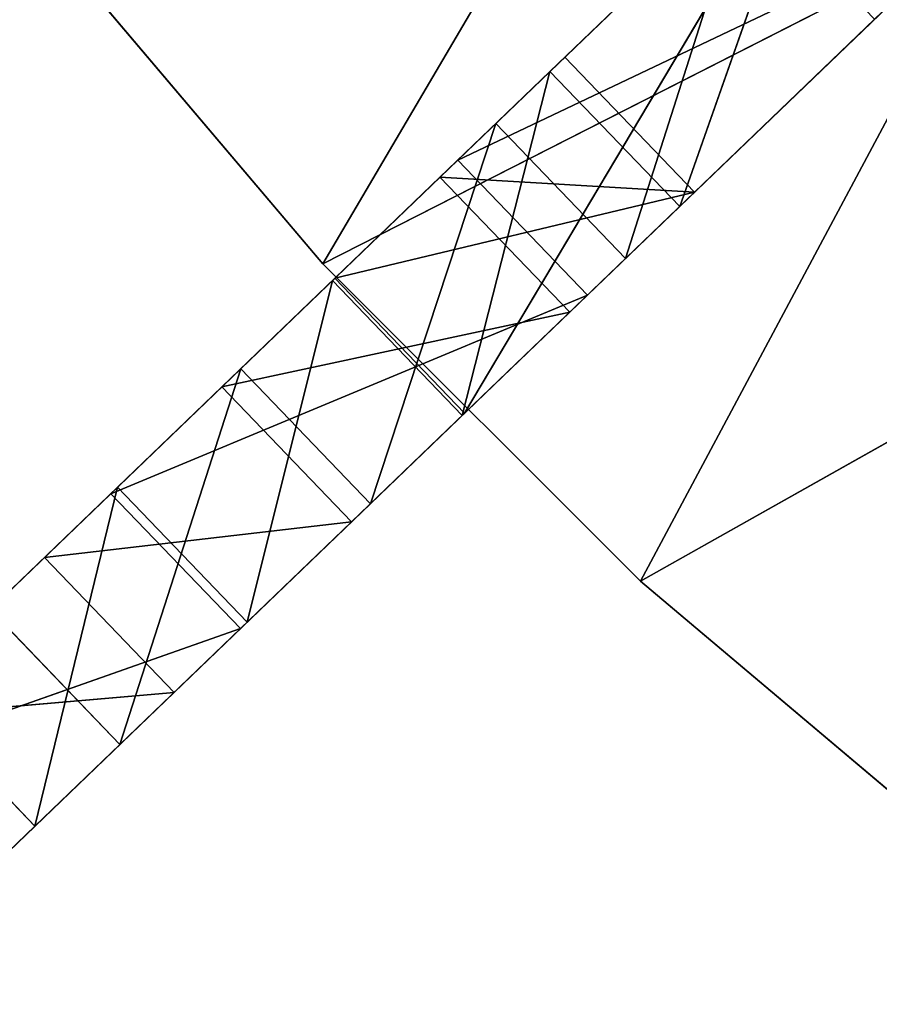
# Model space of a CAD drawing. Extents: x 856 to 1396, y -116 to 539.
# Tile 17 of 115: x 984 to 1013, y 123 to 156. Entities that reach past the tile are written whole.
import ezdxf

# ---------------------------------------------------------------- set-up
doc = ezdxf.new("R2010")
doc.units = 0
doc.header["$LTSCALE"] = 25.4
doc.layers.get('0').update_dxf_attribs({"color": 13, "linetype": 'CONTINUOUS'})

# ---------------------------------------------------------------- blocks, each defined once
blk = doc.blocks.new('IKA-D-4174_STL')
at = {"color": 43}
for p, q in [((259.997, 1372.826, 268.275), (268.31, 1377.034, 276.263)), ((259.997, 1372.826, 268.275), (268.31, 1377.034, 276.263)), ((268.31, 1377.034, 276.263), (264.328, 1372.826, 263.768)), ((268.31, 1377.034, 276.263), (264.328, 1372.826, 263.768)), ((272.64, 1377.034, 271.756), (264.328, 1372.826, 263.768)), ((272.64, 1377.034, 271.756), (264.328, 1372.826, 263.768)), ((251.477, 1367.692, 260.088), (259.997, 1372.826, 268.275)), ((251.477, 1367.692, 260.088), (259.997, 1372.826, 268.275)), ((254.621, 1368.978, 263.109), (259.997, 1372.826, 268.275)), ((254.621, 1368.978, 263.109), (259.997, 1372.826, 268.275)), ((259.997, 1372.826, 268.275), (255.808, 1367.692, 255.581)), ((259.997, 1372.826, 268.275), (255.808, 1367.692, 255.581)), ((264.328, 1372.826, 263.768), (255.808, 1367.692, 255.581)), ((264.328, 1372.826, 263.768), (255.808, 1367.692, 255.581)), ((264.328, 1372.826, 263.768), (258.952, 1368.978, 258.602)), ((264.328, 1372.826, 263.768), (258.952, 1368.978, 258.602)), ((259.997, 1372.826, 268.275), (264.328, 1372.826, 263.768)), ((259.997, 1372.826, 268.275), (264.328, 1372.826, 263.768)), ((270.983, 1368.978, 278.831), (259.997, 1372.826, 268.275)), ((270.983, 1368.978, 278.831), (259.997, 1372.826, 268.275)), ((264.328, 1372.826, 263.768), (275.313, 1368.978, 274.325)), ((264.328, 1372.826, 263.768), (275.313, 1368.978, 274.325)), ((254.217, 1368.978, 263.586), (244.529, 1368.978, 275.026)), ((244.529, 1362.728, 275.026), (254.217, 1368.978, 263.586)), ((244.529, 1362.728, 275.026), (254.217, 1368.978, 263.586)), ((254.217, 1368.978, 263.586), (244.529, 1368.978, 275.026)), ((251.477, 1367.692, 260.088), (254.621, 1368.978, 263.109)), ((251.477, 1367.692, 260.088), (254.621, 1368.978, 263.109)), ((276.565, 1368.978, 274.968), (254.217, 1368.978, 263.586)), ((254.217, 1368.978, 263.586), (267.023, 1368.978, 285.362)), ((254.217, 1368.978, 263.586), (267.023, 1368.978, 285.362)), ((264.829, 1368.978, 252.996), (254.217, 1368.978, 263.586)), ((276.565, 1368.978, 274.968), (254.217, 1368.978, 263.586)), ((254.217, 1362.728, 263.586), (264.829, 1368.978, 252.996)), ((254.217, 1362.728, 263.586), (264.829, 1368.978, 252.996)), ((254.217, 1362.728, 263.586), (254.217, 1368.978, 263.586)), ((264.829, 1368.978, 252.996), (254.217, 1368.978, 263.586)), ((254.217, 1362.728, 263.586), (254.217, 1368.978, 263.586)), ((254.621, 1368.978, 263.109), (258.952, 1368.978, 258.602)), ((270.983, 1368.978, 278.831), (254.621, 1368.978, 263.109)), ((258.952, 1362.728, 258.602), (254.621, 1368.978, 263.109)), ((254.621, 1368.978, 263.109), (254.621, 1362.728, 263.109)), ((258.952, 1362.728, 258.602), (254.621, 1368.978, 263.109)), ((254.621, 1368.978, 263.109), (258.952, 1368.978, 258.602)), ((270.983, 1368.978, 278.831), (254.621, 1368.978, 263.109)), ((254.621, 1368.978, 263.109), (254.621, 1362.728, 263.109)), ((255.808, 1367.692, 255.581), (258.952, 1368.978, 258.602)), ((255.808, 1367.692, 255.581), (258.952, 1368.978, 258.602)), ((258.952, 1368.978, 258.602), (270.983, 1368.978, 278.831)), ((258.952, 1368.978, 258.602), (270.983, 1368.978, 278.831)), ((258.952, 1368.978, 258.602), (275.313, 1368.978, 274.325)), ((258.952, 1362.728, 258.602), (258.952, 1368.978, 258.602)), ((258.952, 1362.728, 258.602), (258.952, 1368.978, 258.602)), ((258.952, 1368.978, 258.602), (275.313, 1368.978, 274.325)), ((276.289, 1368.978, 243.331), (264.829, 1368.978, 252.996)), ((264.829, 1368.978, 252.996), (276.565, 1368.978, 274.968)), ((264.829, 1368.978, 252.996), (276.565, 1368.978, 274.968)), ((264.829, 1362.728, 252.996), (276.289, 1368.978, 243.331)), ((264.829, 1362.728, 252.996), (276.289, 1368.978, 243.331)), ((264.829, 1362.728, 252.996), (264.829, 1368.978, 252.996)), ((276.289, 1368.978, 243.331), (264.829, 1368.978, 252.996)), ((264.829, 1362.728, 252.996), (264.829, 1368.978, 252.996)), ((243.105, 1361.793, 252.042), (251.477, 1367.692, 260.088)), ((243.105, 1361.793, 252.042), (251.477, 1367.692, 260.088)), ((244.919, 1349.259, 253.785), (251.477, 1367.692, 260.088)), ((244.919, 1349.259, 253.785), (251.477, 1367.692, 260.088)), ((251.477, 1367.692, 260.088), (247.435, 1361.793, 247.536)), ((251.477, 1367.692, 260.088), (247.435, 1361.793, 247.536)), ((255.808, 1367.692, 255.581), (247.435, 1361.793, 247.536)), ((255.808, 1367.692, 255.581), (247.435, 1361.793, 247.536)), ((255.808, 1367.692, 255.581), (249.249, 1349.259, 249.279)), ((255.808, 1367.692, 255.581), (249.249, 1349.259, 249.279)), ((251.477, 1367.692, 260.088), (255.808, 1367.692, 255.581)), ((251.477, 1367.692, 260.088), (255.808, 1367.692, 255.581)), ((254.621, 1362.728, 263.109), (251.477, 1367.692, 260.088)), ((254.621, 1362.728, 263.109), (251.477, 1367.692, 260.088)), ((255.808, 1367.692, 255.581), (258.952, 1362.728, 258.602)), ((255.808, 1367.692, 255.581), (258.952, 1362.728, 258.602)), ((244.529, 1362.728, 275.026), (254.217, 1362.728, 263.586)), ((244.529, 1362.728, 275.026), (254.217, 1362.728, 263.586)), ((254.621, 1362.728, 263.109), (244.919, 1349.259, 253.785)), ((254.621, 1362.728, 263.109), (244.919, 1349.259, 253.785)), ((249.249, 1349.259, 249.279), (258.952, 1362.728, 258.602)), ((249.249, 1349.259, 249.279), (258.952, 1362.728, 258.602)), ((254.621, 1362.728, 263.109), (250.844, 1354.128, 259.479)), ((254.621, 1362.728, 263.109), (250.844, 1354.128, 259.479)), ((254.217, 1362.728, 263.586), (267.023, 1362.728, 285.362)), ((254.217, 1362.728, 263.586), (267.023, 1362.728, 285.362)), ((254.217, 1362.728, 263.586), (276.565, 1362.728, 274.968)), ((254.217, 1362.728, 263.586), (276.565, 1362.728, 274.968)), ((254.217, 1362.728, 263.586), (264.829, 1362.728, 252.996)), ((254.217, 1362.728, 263.586), (264.829, 1362.728, 252.996)), ((254.621, 1362.728, 263.109), (258.952, 1362.728, 258.602)), ((266.634, 1362.728, 265.985), (254.621, 1362.728, 263.109)), ((254.621, 1362.728, 263.109), (262.304, 1362.728, 270.491)), ((266.634, 1362.728, 265.985), (254.621, 1362.728, 263.109)), ((254.621, 1362.728, 263.109), (258.952, 1362.728, 258.602)), ((254.621, 1362.728, 263.109), (262.304, 1362.728, 270.491)), ((254.621, 1362.728, 263.109), (258.132, 1359.358, 266.483)), ((254.621, 1362.728, 263.109), (258.132, 1359.358, 266.483)), ((255.174, 1354.128, 254.972), (258.952, 1362.728, 258.602)), ((255.174, 1354.128, 254.972), (258.952, 1362.728, 258.602)), ((262.304, 1362.728, 270.491), (258.132, 1359.358, 266.483)), ((262.304, 1362.728, 270.491), (258.132, 1359.358, 266.483)), ((266.634, 1362.728, 265.985), (258.952, 1362.728, 258.602)), ((266.634, 1362.296, 265.985), (258.952, 1362.728, 258.602)), ((266.634, 1362.728, 265.985), (258.952, 1362.728, 258.602)), ((266.634, 1362.296, 265.985), (258.952, 1362.728, 258.602)), ((262.463, 1359.358, 261.976), (258.952, 1362.728, 258.602)), ((262.463, 1359.358, 261.976), (258.952, 1362.728, 258.602)), ((262.304, 1362.728, 270.491), (266.634, 1362.728, 265.985)), ((266.634, 1362.296, 265.985), (262.304, 1362.728, 270.491)), ((262.304, 1362.728, 270.491), (262.304, 1362.296, 270.491)), ((266.634, 1362.296, 265.985), (262.304, 1362.728, 270.491)), ((262.304, 1362.728, 270.491), (266.634, 1362.728, 265.985)), ((262.304, 1362.728, 270.491), (262.304, 1362.296, 270.491)), ((264.829, 1362.728, 252.996), (276.565, 1362.728, 274.968)), ((264.829, 1362.728, 252.996), (276.565, 1362.728, 274.968)), ((264.829, 1362.728, 252.996), (287.013, 1362.728, 265.486)), ((264.829, 1362.728, 252.996), (287.013, 1362.728, 265.486)), ((264.829, 1362.728, 252.996), (276.289, 1362.728, 243.331)), ((264.829, 1362.728, 252.996), (276.289, 1362.728, 243.331)), ((266.634, 1362.296, 265.985), (266.634, 1362.728, 265.985)), ((266.634, 1362.296, 265.985), (266.634, 1362.728, 265.985)), ((262.304, 1362.296, 270.491), (258.132, 1359.358, 266.483)), ((258.132, 1359.358, 266.483), (266.634, 1362.296, 265.985)), ((258.132, 1359.358, 266.483), (266.634, 1362.296, 265.985)), ((262.304, 1362.296, 270.491), (258.132, 1359.358, 266.483)), ((266.634, 1362.296, 265.985), (262.304, 1362.296, 270.491)), ((266.634, 1362.296, 265.985), (262.304, 1362.296, 270.491)), ((262.463, 1359.358, 261.976), (266.634, 1362.296, 265.985)), ((262.463, 1359.358, 261.976), (266.634, 1362.296, 265.985)), ((247.435, 1361.793, 247.536), (239.652, 1355.454, 240.056)), ((247.435, 1361.793, 247.536), (239.652, 1355.454, 240.056)), ((243.105, 1361.793, 252.042), (247.435, 1361.793, 247.536)), ((243.105, 1361.793, 252.042), (247.435, 1361.793, 247.536)), ((244.919, 1349.259, 253.785), (243.105, 1361.793, 252.042)), ((244.919, 1349.259, 253.785), (243.105, 1361.793, 252.042)), ((247.435, 1361.793, 247.536), (249.249, 1349.259, 249.279)), ((247.435, 1361.793, 247.536), (249.249, 1349.259, 249.279)), ((258.132, 1359.358, 266.483), (250.844, 1354.128, 259.479)), ((250.844, 1354.128, 259.479), (262.463, 1359.358, 261.976)), ((250.844, 1354.128, 259.479), (262.463, 1359.358, 261.976)), ((258.132, 1359.358, 266.483), (250.844, 1354.128, 259.479)), ((255.174, 1354.128, 254.972), (262.463, 1359.358, 261.976)), ((255.174, 1354.128, 254.972), (262.463, 1359.358, 261.976)), ((258.132, 1359.358, 266.483), (262.463, 1359.358, 261.976)), ((258.132, 1359.358, 266.483), (262.463, 1359.358, 261.976)), ((239.652, 1355.454, 240.056), (249.249, 1349.259, 249.279)), ((239.652, 1355.454, 240.056), (249.249, 1349.259, 249.279)), ((250.844, 1354.128, 259.479), (244.919, 1349.259, 253.785)), ((244.919, 1349.259, 253.785), (255.174, 1354.128, 254.972)), ((244.919, 1349.259, 253.785), (255.174, 1354.128, 254.972)), ((250.844, 1354.128, 259.479), (244.919, 1349.259, 253.785)), ((249.249, 1349.259, 249.279), (255.174, 1354.128, 254.972)), ((249.249, 1349.259, 249.279), (255.174, 1354.128, 254.972)), ((250.844, 1354.128, 259.479), (255.174, 1354.128, 254.972)), ((250.844, 1354.128, 259.479), (255.174, 1354.128, 254.972)), ((244.919, 1349.259, 253.785), (239.329, 1343.964, 248.414)), ((239.329, 1343.964, 248.414), (249.249, 1349.259, 249.279)), ((239.329, 1343.964, 248.414), (249.249, 1349.259, 249.279)), ((244.919, 1349.259, 253.785), (239.329, 1343.964, 248.414)), ((243.66, 1343.964, 243.908), (249.249, 1349.259, 249.279)), ((243.66, 1343.964, 243.908), (249.249, 1349.259, 249.279)), ((244.919, 1349.259, 253.785), (249.249, 1349.259, 249.279)), ((244.919, 1349.259, 253.785), (249.249, 1349.259, 249.279)), ((244.604, 1147.467, 244.815), (238.411, 1155.886, 238.864)), ((244.604, 1147.467, 244.815), (238.411, 1155.886, 238.864)), ((240.274, 1147.467, 249.321), (244.604, 1147.467, 244.815)), ((240.274, 1147.467, 249.321), (244.604, 1147.467, 244.815)), ((240.274, 1147.467, 249.321), (247.365, 1139.037, 256.135)), ((240.274, 1147.467, 249.321), (247.365, 1139.037, 256.135)), ((244.604, 1147.467, 244.815), (241.574, 1133.991, 241.903)), ((244.604, 1147.467, 244.815), (241.574, 1133.991, 241.903)), ((247.365, 1139.037, 256.135), (244.604, 1147.467, 244.815)), ((247.365, 1139.037, 256.135), (244.604, 1147.467, 244.815)), ((251.695, 1139.037, 251.629), (244.604, 1147.467, 244.815)), ((251.695, 1139.037, 251.629), (244.604, 1147.467, 244.815)), ((247.365, 1139.037, 256.135), (237.243, 1133.991, 246.409)), ((247.365, 1139.037, 256.135), (237.243, 1133.991, 246.409)), ((251.695, 1139.037, 251.629), (241.574, 1133.991, 241.903)), ((251.695, 1139.037, 251.629), (241.574, 1133.991, 241.903)), ((247.365, 1139.037, 256.135), (251.695, 1139.037, 251.629)), ((247.365, 1139.037, 256.135), (251.695, 1139.037, 251.629)), ((247.365, 1139.037, 256.135), (254.539, 1131.484, 263.03)), ((247.365, 1139.037, 256.135), (254.539, 1131.484, 263.03)), ((251.695, 1139.037, 251.629), (251.466, 1124.998, 251.408)), ((251.695, 1139.037, 251.629), (251.466, 1124.998, 251.408)), ((254.539, 1131.484, 263.03), (251.695, 1139.037, 251.629)), ((254.539, 1131.484, 263.03), (251.695, 1139.037, 251.629)), ((258.87, 1131.484, 258.523), (251.695, 1139.037, 251.629)), ((258.87, 1131.484, 258.523), (251.695, 1139.037, 251.629)), ((247.135, 1124.998, 255.915), (237.243, 1133.991, 246.409)), ((237.243, 1133.991, 246.409), (251.466, 1124.998, 251.408)), ((237.243, 1133.991, 246.409), (251.466, 1124.998, 251.408)), ((254.539, 1131.484, 263.03), (237.243, 1133.991, 246.409)), ((247.135, 1124.998, 255.915), (237.243, 1133.991, 246.409)), ((254.539, 1131.484, 263.03), (237.243, 1133.991, 246.409)), ((241.574, 1133.991, 241.903), (251.466, 1124.998, 251.408)), ((241.574, 1133.991, 241.903), (251.466, 1124.998, 251.408)), ((254.539, 1131.484, 263.03), (247.135, 1124.998, 255.915)), ((254.539, 1131.484, 263.03), (247.135, 1124.998, 255.915)), ((258.87, 1131.484, 258.523), (251.466, 1124.998, 251.408)), ((258.87, 1131.484, 258.523), (251.466, 1124.998, 251.408)), ((254.539, 1131.484, 263.03), (258.87, 1131.484, 258.523)), ((254.539, 1131.484, 263.03), (258.87, 1131.484, 258.523)), ((254.539, 1131.484, 263.03), (261.806, 1124.591, 270.013)), ((254.539, 1131.484, 263.03), (261.806, 1124.591, 270.013)), ((261.806, 1124.591, 270.013), (258.87, 1131.484, 258.523)), ((261.806, 1124.591, 270.013), (258.87, 1131.484, 258.523)), ((266.137, 1124.591, 265.507), (258.87, 1131.484, 258.523)), ((258.87, 1131.484, 258.523), (263.057, 1115.402, 262.547)), ((258.87, 1131.484, 258.523), (263.057, 1115.402, 262.547)), ((266.137, 1124.591, 265.507), (258.87, 1131.484, 258.523)), ((258.726, 1115.402, 267.053), (247.135, 1124.998, 255.915)), ((247.135, 1124.998, 255.915), (263.057, 1115.402, 262.547)), ((247.135, 1124.998, 255.915), (263.057, 1115.402, 262.547)), ((247.135, 1124.998, 255.915), (251.466, 1124.998, 251.408)), ((247.135, 1124.998, 255.915), (251.466, 1124.998, 251.408)), ((261.806, 1124.591, 270.013), (247.135, 1124.998, 255.915)), ((258.726, 1115.402, 267.053), (247.135, 1124.998, 255.915)), ((261.806, 1124.591, 270.013), (247.135, 1124.998, 255.915)), ((251.466, 1124.998, 251.408), (263.057, 1115.402, 262.547)), ((251.466, 1124.998, 251.408), (263.057, 1115.402, 262.547)), ((261.806, 1124.591, 270.013), (258.726, 1115.402, 267.053)), ((261.806, 1124.591, 270.013), (258.726, 1115.402, 267.053)), ((261.806, 1124.591, 270.013), (266.137, 1124.591, 265.507)), ((261.806, 1124.591, 270.013), (266.137, 1124.591, 265.507)), ((261.806, 1124.591, 270.013), (270.754, 1116.904, 278.612)), ((261.806, 1124.591, 270.013), (270.754, 1116.904, 278.612)), ((266.137, 1124.591, 265.507), (263.057, 1115.402, 262.547)), ((266.137, 1124.591, 265.507), (263.057, 1115.402, 262.547)), ((270.754, 1116.904, 278.612), (266.137, 1124.591, 265.507)), ((270.754, 1116.904, 278.612), (266.137, 1124.591, 265.507)), ((275.085, 1116.904, 274.105), (266.137, 1124.591, 265.507)), ((266.137, 1124.591, 265.507), (276.597, 1105.109, 275.558)), ((275.085, 1116.904, 274.105), (266.137, 1124.591, 265.507)), ((266.137, 1124.591, 265.507), (276.597, 1105.109, 275.558)), ((270.754, 1116.904, 278.612), (258.726, 1115.402, 267.053)), ((270.754, 1116.904, 278.612), (258.726, 1115.402, 267.053)), ((272.266, 1105.109, 280.064), (258.726, 1115.402, 267.053)), ((258.726, 1115.402, 267.053), (276.597, 1105.109, 275.558)), ((258.726, 1115.402, 267.053), (276.597, 1105.109, 275.558)), ((258.726, 1115.402, 267.053), (263.057, 1115.402, 262.547)), ((258.726, 1115.402, 267.053), (263.057, 1115.402, 262.547)), ((272.266, 1105.109, 280.064), (258.726, 1115.402, 267.053)), ((263.057, 1115.402, 262.547), (276.597, 1105.109, 275.558)), ((263.057, 1115.402, 262.547), (276.597, 1105.109, 275.558))]:
    blk.add_line(p, q, dxfattribs=at)
mesh = blk.add_polyface(dxfattribs=at)
corners = [(268.31, 1377.034, 276.263), (264.328, 1372.826, 263.768), (259.997, 1372.826, 268.275)]
mesh.append_faces([[corners[k] for k in face] for face in [(0, 1, 2)]], dxfattribs={"color": 43})
mesh = blk.add_polyface(dxfattribs=at)
corners = [(270.983, 1368.978, 278.831), (268.31, 1377.034, 276.263), (259.997, 1372.826, 268.275)]
mesh.append_faces([[corners[k] for k in face] for face in [(0, 1, 2)]], dxfattribs={"color": 43})
mesh = blk.add_polyface(dxfattribs=at)
corners = [(268.31, 1377.034, 276.263), (272.64, 1377.034, 271.756), (264.328, 1372.826, 263.768)]
mesh.append_faces([[corners[k] for k in face] for face in [(0, 1, 2)]], dxfattribs={"color": 43})
mesh = blk.add_polyface(dxfattribs=at)
corners = [(275.313, 1368.978, 274.325), (264.328, 1372.826, 263.768), (272.64, 1377.034, 271.756)]
mesh.append_faces([[corners[k] for k in face] for face in [(0, 1, 2)]], dxfattribs={"color": 43})
mesh = blk.add_polyface(dxfattribs=at)
corners = [(259.997, 1372.826, 268.275), (255.808, 1367.692, 255.581), (251.477, 1367.692, 260.088)]
mesh.append_faces([[corners[k] for k in face] for face in [(0, 1, 2)]], dxfattribs={"color": 43})
mesh = blk.add_polyface(dxfattribs=at)
corners = [(259.997, 1372.826, 268.275), (251.477, 1367.692, 260.088), (254.621, 1368.978, 263.109)]
mesh.append_faces([[corners[k] for k in face] for face in [(0, 1, 2)]], dxfattribs={"color": 43})
mesh = blk.add_polyface(dxfattribs=at)
corners = [(270.983, 1368.978, 278.831), (259.997, 1372.826, 268.275), (254.621, 1368.978, 263.109)]
mesh.append_faces([[corners[k] for k in face] for face in [(0, 1, 2)]], dxfattribs={"color": 43})
mesh = blk.add_polyface(dxfattribs=at)
corners = [(259.997, 1372.826, 268.275), (264.328, 1372.826, 263.768), (255.808, 1367.692, 255.581)]
mesh.append_faces([[corners[k] for k in face] for face in [(0, 1, 2)]], dxfattribs={"color": 43})
mesh = blk.add_polyface(dxfattribs=at)
corners = [(264.328, 1372.826, 263.768), (258.952, 1368.978, 258.602), (255.808, 1367.692, 255.581)]
mesh.append_faces([[corners[k] for k in face] for face in [(0, 1, 2)]], dxfattribs={"color": 43})
mesh = blk.add_polyface(dxfattribs=at)
corners = [(275.313, 1368.978, 274.325), (258.952, 1368.978, 258.602), (264.328, 1372.826, 263.768)]
mesh.append_faces([[corners[k] for k in face] for face in [(0, 1, 2)]], dxfattribs={"color": 43})
mesh = blk.add_polyface(dxfattribs=at)
corners = [(267.023, 1368.978, 285.362), (254.217, 1368.978, 263.586), (244.529, 1368.978, 275.026)]
mesh.append_faces([[corners[k] for k in face] for face in [(0, 1, 2)]], dxfattribs={"color": 43})
mesh = blk.add_polyface(dxfattribs=at)
corners = [(254.217, 1368.978, 263.586), (254.217, 1362.728, 263.586), (244.529, 1362.728, 275.026)]
mesh.append_faces([[corners[k] for k in face] for face in [(0, 1, 2)]], dxfattribs={"color": 43})
mesh = blk.add_polyface(dxfattribs=at)
corners = [(254.217, 1368.978, 263.586), (244.529, 1362.728, 275.026), (244.529, 1368.978, 275.026)]
mesh.append_faces([[corners[k] for k in face] for face in [(0, 1, 2)]], dxfattribs={"color": 43})
mesh = blk.add_polyface(dxfattribs=at)
corners = [(254.621, 1368.978, 263.109), (251.477, 1367.692, 260.088), (254.621, 1362.728, 263.109)]
mesh.append_faces([[corners[k] for k in face] for face in [(0, 1, 2)]], dxfattribs={"color": 43})
mesh = blk.add_polyface(dxfattribs=at)
corners = [(267.023, 1368.978, 285.362), (276.565, 1368.978, 274.968), (254.217, 1368.978, 263.586)]
mesh.append_faces([[corners[k] for k in face] for face in [(0, 1, 2)]], dxfattribs={"color": 43})
mesh = blk.add_polyface(dxfattribs=at)
corners = [(276.565, 1368.978, 274.968), (264.829, 1368.978, 252.996), (254.217, 1368.978, 263.586)]
mesh.append_faces([[corners[k] for k in face] for face in [(0, 1, 2)]], dxfattribs={"color": 43})
mesh = blk.add_polyface(dxfattribs=at)
corners = [(264.829, 1362.728, 252.996), (254.217, 1362.728, 263.586), (264.829, 1368.978, 252.996)]
mesh.append_faces([[corners[k] for k in face] for face in [(0, 1, 2)]], dxfattribs={"color": 43})
mesh = blk.add_polyface(dxfattribs=at)
corners = [(264.829, 1368.978, 252.996), (254.217, 1362.728, 263.586), (254.217, 1368.978, 263.586)]
mesh.append_faces([[corners[k] for k in face] for face in [(0, 1, 2)]], dxfattribs={"color": 43})
mesh = blk.add_polyface(dxfattribs=at)
corners = [(270.983, 1368.978, 278.831), (254.621, 1368.978, 263.109), (258.952, 1368.978, 258.602)]
mesh.append_faces([[corners[k] for k in face] for face in [(0, 1, 2)]], dxfattribs={"color": 43})
mesh = blk.add_polyface(dxfattribs=at)
corners = [(254.621, 1368.978, 263.109), (254.621, 1362.728, 263.109), (258.952, 1362.728, 258.602)]
mesh.append_faces([[corners[k] for k in face] for face in [(0, 1, 2)]], dxfattribs={"color": 43})
mesh = blk.add_polyface(dxfattribs=at)
corners = [(254.621, 1368.978, 263.109), (258.952, 1362.728, 258.602), (258.952, 1368.978, 258.602)]
mesh.append_faces([[corners[k] for k in face] for face in [(0, 1, 2)]], dxfattribs={"color": 43})
mesh = blk.add_polyface(dxfattribs=at)
corners = [(258.952, 1362.728, 258.602), (255.808, 1367.692, 255.581), (258.952, 1368.978, 258.602)]
mesh.append_faces([[corners[k] for k in face] for face in [(0, 1, 2)]], dxfattribs={"color": 43})
mesh = blk.add_polyface(dxfattribs=at)
corners = [(270.983, 1368.978, 278.831), (258.952, 1368.978, 258.602), (275.313, 1368.978, 274.325)]
mesh.append_faces([[corners[k] for k in face] for face in [(0, 1, 2)]], dxfattribs={"color": 43})
mesh = blk.add_polyface(dxfattribs=at)
corners = [(276.565, 1368.978, 274.968), (276.289, 1368.978, 243.331), (264.829, 1368.978, 252.996)]
mesh.append_faces([[corners[k] for k in face] for face in [(0, 1, 2)]], dxfattribs={"color": 43})
mesh = blk.add_polyface(dxfattribs=at)
corners = [(276.289, 1362.728, 243.331), (264.829, 1362.728, 252.996), (276.289, 1368.978, 243.331)]
mesh.append_faces([[corners[k] for k in face] for face in [(0, 1, 2)]], dxfattribs={"color": 43})
mesh = blk.add_polyface(dxfattribs=at)
corners = [(276.289, 1368.978, 243.331), (264.829, 1362.728, 252.996), (264.829, 1368.978, 252.996)]
mesh.append_faces([[corners[k] for k in face] for face in [(0, 1, 2)]], dxfattribs={"color": 43})
mesh = blk.add_polyface(dxfattribs=at)
corners = [(251.477, 1367.692, 260.088), (247.435, 1361.793, 247.536), (243.105, 1361.793, 252.042)]
mesh.append_faces([[corners[k] for k in face] for face in [(0, 1, 2)]], dxfattribs={"color": 43})
mesh = blk.add_polyface(dxfattribs=at)
corners = [(251.477, 1367.692, 260.088), (243.105, 1361.793, 252.042), (244.919, 1349.259, 253.785)]
mesh.append_faces([[corners[k] for k in face] for face in [(0, 1, 2)]], dxfattribs={"color": 43})
mesh = blk.add_polyface(dxfattribs=at)
corners = [(254.621, 1362.728, 263.109), (251.477, 1367.692, 260.088), (244.919, 1349.259, 253.785)]
mesh.append_faces([[corners[k] for k in face] for face in [(0, 1, 2)]], dxfattribs={"color": 43})
mesh = blk.add_polyface(dxfattribs=at)
corners = [(251.477, 1367.692, 260.088), (255.808, 1367.692, 255.581), (247.435, 1361.793, 247.536)]
mesh.append_faces([[corners[k] for k in face] for face in [(0, 1, 2)]], dxfattribs={"color": 43})
mesh = blk.add_polyface(dxfattribs=at)
corners = [(255.808, 1367.692, 255.581), (249.249, 1349.259, 249.279), (247.435, 1361.793, 247.536)]
mesh.append_faces([[corners[k] for k in face] for face in [(0, 1, 2)]], dxfattribs={"color": 43})
mesh = blk.add_polyface(dxfattribs=at)
corners = [(258.952, 1362.728, 258.602), (249.249, 1349.259, 249.279), (255.808, 1367.692, 255.581)]
mesh.append_faces([[corners[k] for k in face] for face in [(0, 1, 2)]], dxfattribs={"color": 43})
mesh = blk.add_polyface(dxfattribs=at)
corners = [(267.023, 1362.728, 285.362), (244.529, 1362.728, 275.026), (254.217, 1362.728, 263.586)]
mesh.append_faces([[corners[k] for k in face] for face in [(0, 1, 2)]], dxfattribs={"color": 43})
mesh = blk.add_polyface(dxfattribs=at)
corners = [(254.621, 1362.728, 263.109), (244.919, 1349.259, 253.785), (250.844, 1354.128, 259.479)]
mesh.append_faces([[corners[k] for k in face] for face in [(0, 1, 2)]], dxfattribs={"color": 43})
mesh = blk.add_polyface(dxfattribs=at)
corners = [(258.952, 1362.728, 258.602), (255.174, 1354.128, 254.972), (249.249, 1349.259, 249.279)]
mesh.append_faces([[corners[k] for k in face] for face in [(0, 1, 2)]], dxfattribs={"color": 43})
mesh = blk.add_polyface(dxfattribs=at)
corners = [(258.132, 1359.358, 266.483), (254.621, 1362.728, 263.109), (250.844, 1354.128, 259.479)]
mesh.append_faces([[corners[k] for k in face] for face in [(0, 1, 2)]], dxfattribs={"color": 43})
mesh = blk.add_polyface(dxfattribs=at)
corners = [(267.023, 1362.728, 285.362), (254.217, 1362.728, 263.586), (276.565, 1362.728, 274.968)]
mesh.append_faces([[corners[k] for k in face] for face in [(0, 1, 2)]], dxfattribs={"color": 43})
mesh = blk.add_polyface(dxfattribs=at)
corners = [(276.565, 1362.728, 274.968), (254.217, 1362.728, 263.586), (264.829, 1362.728, 252.996)]
mesh.append_faces([[corners[k] for k in face] for face in [(0, 1, 2)]], dxfattribs={"color": 43})
mesh = blk.add_polyface(dxfattribs=at)
corners = [(262.304, 1362.728, 270.491), (266.634, 1362.728, 265.985), (254.621, 1362.728, 263.109)]
mesh.append_faces([[corners[k] for k in face] for face in [(0, 1, 2)]], dxfattribs={"color": 43})
mesh = blk.add_polyface(dxfattribs=at)
corners = [(266.634, 1362.728, 265.985), (258.952, 1362.728, 258.602), (254.621, 1362.728, 263.109)]
mesh.append_faces([[corners[k] for k in face] for face in [(0, 1, 2)]], dxfattribs={"color": 43})
mesh = blk.add_polyface(dxfattribs=at)
corners = [(262.304, 1362.728, 270.491), (254.621, 1362.728, 263.109), (258.132, 1359.358, 266.483)]
mesh.append_faces([[corners[k] for k in face] for face in [(0, 1, 2)]], dxfattribs={"color": 43})
mesh = blk.add_polyface(dxfattribs=at)
corners = [(262.463, 1359.358, 261.976), (255.174, 1354.128, 254.972), (258.952, 1362.728, 258.602)]
mesh.append_faces([[corners[k] for k in face] for face in [(0, 1, 2)]], dxfattribs={"color": 43})
mesh = blk.add_polyface(dxfattribs=at)
corners = [(262.304, 1362.728, 270.491), (258.132, 1359.358, 266.483), (262.304, 1362.296, 270.491)]
mesh.append_faces([[corners[k] for k in face] for face in [(0, 1, 2)]], dxfattribs={"color": 43})
mesh = blk.add_polyface(dxfattribs=at)
corners = [(266.634, 1362.296, 265.985), (258.952, 1362.728, 258.602), (266.634, 1362.728, 265.985)]
mesh.append_faces([[corners[k] for k in face] for face in [(0, 1, 2)]], dxfattribs={"color": 43})
mesh = blk.add_polyface(dxfattribs=at)
corners = [(266.634, 1362.296, 265.985), (262.463, 1359.358, 261.976), (258.952, 1362.728, 258.602)]
mesh.append_faces([[corners[k] for k in face] for face in [(0, 1, 2)]], dxfattribs={"color": 43})
mesh = blk.add_polyface(dxfattribs=at)
corners = [(262.304, 1362.728, 270.491), (262.304, 1362.296, 270.491), (266.634, 1362.296, 265.985)]
mesh.append_faces([[corners[k] for k in face] for face in [(0, 1, 2)]], dxfattribs={"color": 43})
mesh = blk.add_polyface(dxfattribs=at)
corners = [(262.304, 1362.728, 270.491), (266.634, 1362.296, 265.985), (266.634, 1362.728, 265.985)]
mesh.append_faces([[corners[k] for k in face] for face in [(0, 1, 2)]], dxfattribs={"color": 43})
mesh = blk.add_polyface(dxfattribs=at)
corners = [(276.565, 1362.728, 274.968), (264.829, 1362.728, 252.996), (287.013, 1362.728, 265.486)]
mesh.append_faces([[corners[k] for k in face] for face in [(0, 1, 2)]], dxfattribs={"color": 43})
mesh = blk.add_polyface(dxfattribs=at)
corners = [(287.013, 1362.728, 265.486), (264.829, 1362.728, 252.996), (276.289, 1362.728, 243.331)]
mesh.append_faces([[corners[k] for k in face] for face in [(0, 1, 2)]], dxfattribs={"color": 43})
mesh = blk.add_polyface(dxfattribs=at)
corners = [(262.304, 1362.296, 270.491), (258.132, 1359.358, 266.483), (266.634, 1362.296, 265.985)]
mesh.append_faces([[corners[k] for k in face] for face in [(0, 1, 2)]], dxfattribs={"color": 43})
mesh = blk.add_polyface(dxfattribs=at)
corners = [(258.132, 1359.358, 266.483), (262.463, 1359.358, 261.976), (266.634, 1362.296, 265.985)]
mesh.append_faces([[corners[k] for k in face] for face in [(0, 1, 2)]], dxfattribs={"color": 43})
mesh = blk.add_polyface(dxfattribs=at)
corners = [(244.919, 1349.259, 253.785), (243.105, 1361.793, 252.042), (239.329, 1343.964, 248.414)]
mesh.append_faces([[corners[k] for k in face] for face in [(0, 1, 2)]], dxfattribs={"color": 43})
mesh = blk.add_polyface(dxfattribs=at)
corners = [(243.105, 1361.793, 252.042), (247.435, 1361.793, 247.536), (239.652, 1355.454, 240.056)]
mesh.append_faces([[corners[k] for k in face] for face in [(0, 1, 2)]], dxfattribs={"color": 43})
mesh = blk.add_polyface(dxfattribs=at)
corners = [(249.249, 1349.259, 249.279), (239.652, 1355.454, 240.056), (247.435, 1361.793, 247.536)]
mesh.append_faces([[corners[k] for k in face] for face in [(0, 1, 2)]], dxfattribs={"color": 43})
mesh = blk.add_polyface(dxfattribs=at)
corners = [(258.132, 1359.358, 266.483), (250.844, 1354.128, 259.479), (262.463, 1359.358, 261.976)]
mesh.append_faces([[corners[k] for k in face] for face in [(0, 1, 2)]], dxfattribs={"color": 43})
mesh = blk.add_polyface(dxfattribs=at)
corners = [(262.463, 1359.358, 261.976), (250.844, 1354.128, 259.479), (255.174, 1354.128, 254.972)]
mesh.append_faces([[corners[k] for k in face] for face in [(0, 1, 2)]], dxfattribs={"color": 43})
mesh = blk.add_polyface(dxfattribs=at)
corners = [(249.249, 1349.259, 249.279), (243.66, 1343.964, 243.908), (239.652, 1355.454, 240.056)]
mesh.append_faces([[corners[k] for k in face] for face in [(0, 1, 2)]], dxfattribs={"color": 43})
mesh = blk.add_polyface(dxfattribs=at)
corners = [(250.844, 1354.128, 259.479), (244.919, 1349.259, 253.785), (255.174, 1354.128, 254.972)]
mesh.append_faces([[corners[k] for k in face] for face in [(0, 1, 2)]], dxfattribs={"color": 43})
mesh = blk.add_polyface(dxfattribs=at)
corners = [(255.174, 1354.128, 254.972), (244.919, 1349.259, 253.785), (249.249, 1349.259, 249.279)]
mesh.append_faces([[corners[k] for k in face] for face in [(0, 1, 2)]], dxfattribs={"color": 43})
mesh = blk.add_polyface(dxfattribs=at)
corners = [(244.919, 1349.259, 253.785), (239.329, 1343.964, 248.414), (249.249, 1349.259, 249.279)]
mesh.append_faces([[corners[k] for k in face] for face in [(0, 1, 2)]], dxfattribs={"color": 43})
mesh = blk.add_polyface(dxfattribs=at)
corners = [(249.249, 1349.259, 249.279), (239.329, 1343.964, 248.414), (243.66, 1343.964, 243.908)]
mesh.append_faces([[corners[k] for k in face] for face in [(0, 1, 2)]], dxfattribs={"color": 43})
mesh = blk.add_polyface(dxfattribs=at)
corners = [(240.274, 1147.467, 249.321), (244.604, 1147.467, 244.815), (238.411, 1155.886, 238.864)]
mesh.append_faces([[corners[k] for k in face] for face in [(0, 1, 2)]], dxfattribs={"color": 43})
mesh = blk.add_polyface(dxfattribs=at)
corners = [(244.604, 1147.467, 244.815), (241.574, 1133.991, 241.903), (238.411, 1155.886, 238.864)]
mesh.append_faces([[corners[k] for k in face] for face in [(0, 1, 2)]], dxfattribs={"color": 43})
mesh = blk.add_polyface(dxfattribs=at)
corners = [(247.365, 1139.037, 256.135), (240.274, 1147.467, 249.321), (237.243, 1133.991, 246.409)]
mesh.append_faces([[corners[k] for k in face] for face in [(0, 1, 2)]], dxfattribs={"color": 43})
mesh = blk.add_polyface(dxfattribs=at)
corners = [(247.365, 1139.037, 256.135), (244.604, 1147.467, 244.815), (240.274, 1147.467, 249.321)]
mesh.append_faces([[corners[k] for k in face] for face in [(0, 1, 2)]], dxfattribs={"color": 43})
mesh = blk.add_polyface(dxfattribs=at)
corners = [(251.695, 1139.037, 251.629), (241.574, 1133.991, 241.903), (244.604, 1147.467, 244.815)]
mesh.append_faces([[corners[k] for k in face] for face in [(0, 1, 2)]], dxfattribs={"color": 43})
mesh = blk.add_polyface(dxfattribs=at)
corners = [(247.365, 1139.037, 256.135), (251.695, 1139.037, 251.629), (244.604, 1147.467, 244.815)]
mesh.append_faces([[corners[k] for k in face] for face in [(0, 1, 2)]], dxfattribs={"color": 43})
mesh = blk.add_polyface(dxfattribs=at)
corners = [(254.539, 1131.484, 263.03), (247.365, 1139.037, 256.135), (237.243, 1133.991, 246.409)]
mesh.append_faces([[corners[k] for k in face] for face in [(0, 1, 2)]], dxfattribs={"color": 43})
mesh = blk.add_polyface(dxfattribs=at)
corners = [(251.695, 1139.037, 251.629), (251.466, 1124.998, 251.408), (241.574, 1133.991, 241.903)]
mesh.append_faces([[corners[k] for k in face] for face in [(0, 1, 2)]], dxfattribs={"color": 43})
mesh = blk.add_polyface(dxfattribs=at)
corners = [(254.539, 1131.484, 263.03), (251.695, 1139.037, 251.629), (247.365, 1139.037, 256.135)]
mesh.append_faces([[corners[k] for k in face] for face in [(0, 1, 2)]], dxfattribs={"color": 43})
mesh = blk.add_polyface(dxfattribs=at)
corners = [(258.87, 1131.484, 258.523), (251.466, 1124.998, 251.408), (251.695, 1139.037, 251.629)]
mesh.append_faces([[corners[k] for k in face] for face in [(0, 1, 2)]], dxfattribs={"color": 43})
mesh = blk.add_polyface(dxfattribs=at)
corners = [(254.539, 1131.484, 263.03), (258.87, 1131.484, 258.523), (251.695, 1139.037, 251.629)]
mesh.append_faces([[corners[k] for k in face] for face in [(0, 1, 2)]], dxfattribs={"color": 43})
mesh = blk.add_polyface(dxfattribs=at)
corners = [(247.135, 1124.998, 255.915), (237.243, 1133.991, 246.409), (251.466, 1124.998, 251.408)]
mesh.append_faces([[corners[k] for k in face] for face in [(0, 1, 2)]], dxfattribs={"color": 43})
mesh = blk.add_polyface(dxfattribs=at)
corners = [(251.466, 1124.998, 251.408), (237.243, 1133.991, 246.409), (241.574, 1133.991, 241.903)]
mesh.append_faces([[corners[k] for k in face] for face in [(0, 1, 2)]], dxfattribs={"color": 43})
mesh = blk.add_polyface(dxfattribs=at)
corners = [(254.539, 1131.484, 263.03), (237.243, 1133.991, 246.409), (247.135, 1124.998, 255.915)]
mesh.append_faces([[corners[k] for k in face] for face in [(0, 1, 2)]], dxfattribs={"color": 43})
mesh = blk.add_polyface(dxfattribs=at)
corners = [(261.806, 1124.591, 270.013), (254.539, 1131.484, 263.03), (247.135, 1124.998, 255.915)]
mesh.append_faces([[corners[k] for k in face] for face in [(0, 1, 2)]], dxfattribs={"color": 43})
mesh = blk.add_polyface(dxfattribs=at)
corners = [(263.057, 1115.402, 262.547), (251.466, 1124.998, 251.408), (258.87, 1131.484, 258.523)]
mesh.append_faces([[corners[k] for k in face] for face in [(0, 1, 2)]], dxfattribs={"color": 43})
mesh = blk.add_polyface(dxfattribs=at)
corners = [(261.806, 1124.591, 270.013), (258.87, 1131.484, 258.523), (254.539, 1131.484, 263.03)]
mesh.append_faces([[corners[k] for k in face] for face in [(0, 1, 2)]], dxfattribs={"color": 43})
mesh = blk.add_polyface(dxfattribs=at)
corners = [(261.806, 1124.591, 270.013), (266.137, 1124.591, 265.507), (258.87, 1131.484, 258.523)]
mesh.append_faces([[corners[k] for k in face] for face in [(0, 1, 2)]], dxfattribs={"color": 43})
mesh = blk.add_polyface(dxfattribs=at)
corners = [(266.137, 1124.591, 265.507), (263.057, 1115.402, 262.547), (258.87, 1131.484, 258.523)]
mesh.append_faces([[corners[k] for k in face] for face in [(0, 1, 2)]], dxfattribs={"color": 43})
mesh = blk.add_polyface(dxfattribs=at)
corners = [(258.726, 1115.402, 267.053), (247.135, 1124.998, 255.915), (263.057, 1115.402, 262.547)]
mesh.append_faces([[corners[k] for k in face] for face in [(0, 1, 2)]], dxfattribs={"color": 43})
mesh = blk.add_polyface(dxfattribs=at)
corners = [(263.057, 1115.402, 262.547), (247.135, 1124.998, 255.915), (251.466, 1124.998, 251.408)]
mesh.append_faces([[corners[k] for k in face] for face in [(0, 1, 2)]], dxfattribs={"color": 43})
mesh = blk.add_polyface(dxfattribs=at)
corners = [(261.806, 1124.591, 270.013), (247.135, 1124.998, 255.915), (258.726, 1115.402, 267.053)]
mesh.append_faces([[corners[k] for k in face] for face in [(0, 1, 2)]], dxfattribs={"color": 43})
mesh = blk.add_polyface(dxfattribs=at)
corners = [(270.754, 1116.904, 278.612), (261.806, 1124.591, 270.013), (258.726, 1115.402, 267.053)]
mesh.append_faces([[corners[k] for k in face] for face in [(0, 1, 2)]], dxfattribs={"color": 43})
mesh = blk.add_polyface(dxfattribs=at)
corners = [(270.754, 1116.904, 278.612), (266.137, 1124.591, 265.507), (261.806, 1124.591, 270.013)]
mesh.append_faces([[corners[k] for k in face] for face in [(0, 1, 2)]], dxfattribs={"color": 43})
mesh = blk.add_polyface(dxfattribs=at)
corners = [(276.597, 1105.109, 275.558), (263.057, 1115.402, 262.547), (266.137, 1124.591, 265.507)]
mesh.append_faces([[corners[k] for k in face] for face in [(0, 1, 2)]], dxfattribs={"color": 43})
mesh = blk.add_polyface(dxfattribs=at)
corners = [(270.754, 1116.904, 278.612), (275.085, 1116.904, 274.105), (266.137, 1124.591, 265.507)]
mesh.append_faces([[corners[k] for k in face] for face in [(0, 1, 2)]], dxfattribs={"color": 43})
mesh = blk.add_polyface(dxfattribs=at)
corners = [(276.597, 1105.109, 275.558), (266.137, 1124.591, 265.507), (275.085, 1116.904, 274.105)]
mesh.append_faces([[corners[k] for k in face] for face in [(0, 1, 2)]], dxfattribs={"color": 43})
mesh = blk.add_polyface(dxfattribs=at)
corners = [(272.266, 1105.109, 280.064), (270.754, 1116.904, 278.612), (258.726, 1115.402, 267.053)]
mesh.append_faces([[corners[k] for k in face] for face in [(0, 1, 2)]], dxfattribs={"color": 43})
mesh = blk.add_polyface(dxfattribs=at)
corners = [(272.266, 1105.109, 280.064), (258.726, 1115.402, 267.053), (276.597, 1105.109, 275.558)]
mesh.append_faces([[corners[k] for k in face] for face in [(0, 1, 2)]], dxfattribs={"color": 43})
mesh = blk.add_polyface(dxfattribs=at)
corners = [(276.597, 1105.109, 275.558), (258.726, 1115.402, 267.053), (263.057, 1115.402, 262.547)]
mesh.append_faces([[corners[k] for k in face] for face in [(0, 1, 2)]], dxfattribs={"color": 43})

msp = doc.modelspace()

# ---------------------------------------------------------------- block references
at = {"color": 0, "extrusion": (0, 1, -4.996e-16), "rotation": 180}
msp.add_blockref('IKA-D-4174_STL', (-740.325, 3944.307, -115.555), dxfattribs=at)

doc.saveas('drawing.dxf')
